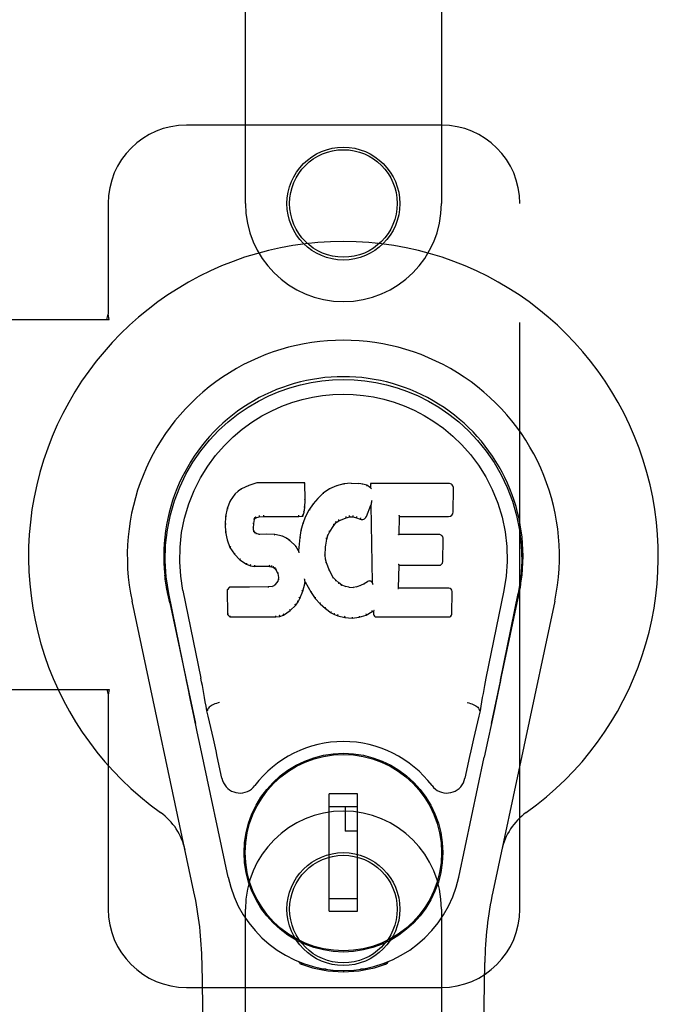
# Model space of a CAD drawing. Header units: inches. Extents: x 0 to 340, y 0 to 220.
# Tile 11 of 30: x 113 to 115, y 114 to 117. Entities that reach past the tile are written whole.
import ezdxf

# ---------------------------------------------------------------- set-up
doc = ezdxf.new("R2010")
doc.units = ezdxf.units.IN
doc.header["$LTSCALE"] = 18.7
doc.header["$MEASUREMENT"] = 0
doc.linetypes.add('HIDDEN', pattern=[0.2, 0.1, -0.1])
doc.layers.add('MASTER_DOOR_ASSEMBLY', color=7, linetype='CONTINUOUS')

msp = doc.modelspace()

# ---------------------------------------------------------------- linework, layer by layer
at = {"layer": 'MASTER_DOOR_ASSEMBLY', "color": 8, "linetype": 'HIDDEN'}
for p, q in [((113.6422, 116.4129), (113.6422, 118.2704)), ((114.2672, 118.2704), (114.2672, 116.4129)), ((114.2672, 116.6632), (113.4547, 116.6632)), ((113.2047, 116.4132), (113.2047, 116.06)), ((114.5172, 114.1632), (114.5172, 116.4132)), ((112.8868, 116.0432), (113.2078, 116.0432)), ((113.2003, 116.0432), (113.2047, 116.06)), ((113.2078, 116.0432), (113.2047, 116.06)), ((112.8868, 114.8632), (113.2078, 114.8632)), ((113.2003, 114.8632), (113.2047, 114.8463)), ((113.2078, 114.8632), (113.2047, 114.8463)), ((113.2047, 114.8463), (113.2047, 114.1632)), ((113.6422, 112.3059), (113.6422, 114.1634)), ((114.2672, 114.1634), (114.2672, 112.3059)), ((113.4547, 113.9132), (114.2672, 113.9132))]:
    msp.add_line(p, q, dxfattribs=at)
at = {"layer": 'MASTER_DOOR_ASSEMBLY', "color": 7, "linetype": 'Continuous'}
for p, q in [((113.6529, 115.5144), (113.6298, 115.5038)), ((113.6786, 115.5226), (113.6529, 115.5144)), ((113.6531, 115.5138), (113.6529, 115.5144)), ((113.8315, 115.5226), (113.6786, 115.5226)), ((113.6787, 115.522), (113.6786, 115.5226)), ((113.831, 115.522), (113.8315, 115.5226)), ((113.8328, 115.4678), (113.8315, 115.5226)), ((113.9327, 115.5134), (113.9102, 115.5035)), ((113.9563, 115.5188), (113.9327, 115.5134)), ((113.9329, 115.5128), (113.9327, 115.5134)), ((113.9798, 115.5211), (113.9563, 115.5188)), ((113.9564, 115.5182), (113.9563, 115.5188)), ((113.9798, 115.5205), (113.9798, 115.5211)), ((113.9798, 115.5211), (114.0038, 115.5207)), ((113.9799, 115.5199), (113.9798, 115.5205)), ((114.0036, 115.5195), (114.0038, 115.5201)), ((114.0038, 115.5201), (114.0038, 115.5207)), ((114.0167, 115.5187), (114.0038, 115.5207)), ((114.0165, 115.5181), (114.0167, 115.5187)), ((114.0296, 115.5145), (114.0167, 115.5187)), ((114.0293, 115.5139), (114.0296, 115.5145)), ((114.0416, 115.5065), (114.0296, 115.5145)), ((114.0414, 115.5206), (114.0416, 115.5065)), ((114.2901, 115.5206), (114.0414, 115.5206)), ((114.042, 115.5199), (114.0414, 115.5206)), ((113.6087, 115.4865), (113.594, 115.4647)), ((113.6187, 115.4961), (113.6087, 115.4865)), ((113.6092, 115.4861), (113.6087, 115.4865)), ((113.6298, 115.5038), (113.6187, 115.4961)), ((113.6191, 115.4956), (113.6187, 115.4961)), ((113.6301, 115.5032), (113.6298, 115.5038)), ((113.8905, 115.4891), (113.8734, 115.4728)), ((113.9102, 115.5035), (113.8905, 115.4891)), ((113.8909, 115.4887), (113.8905, 115.4891)), ((113.9105, 115.5029), (113.9102, 115.5035)), ((114.0416, 115.5065), (114.0423, 115.5054)), ((114.3049, 115.4298), (114.3062, 115.5042)), ((113.594, 115.4647), (113.5843, 115.4401)), ((113.5945, 115.4644), (113.594, 115.4647)), ((113.8314, 115.4434), (113.8328, 115.4678)), ((113.8322, 115.4678), (113.8328, 115.4678)), ((113.8583, 115.455), (113.8449, 115.4357)), ((113.8734, 115.4728), (113.8583, 115.455)), ((113.8588, 115.4546), (113.8583, 115.455)), ((113.8739, 115.4723), (113.8734, 115.4728)), ((114.0278, 115.4147), (114.0426, 115.4516)), ((114.0431, 115.4545), (114.0426, 115.4516)), ((114.0426, 115.4516), (114.0469, 115.2044)), ((114.0434, 115.457), (114.0433, 115.4563)), ((114.0433, 115.4563), (114.0433, 115.4558)), ((114.0436, 115.4577), (114.0434, 115.457)), ((114.0437, 115.4588), (114.0436, 115.4577)), ((114.0439, 115.4599), (114.0437, 115.4588)), ((114.0441, 115.4612), (114.0439, 115.4599)), ((114.0444, 115.4626), (114.0441, 115.4612)), ((114.0447, 115.4645), (114.0444, 115.4626)), ((114.0449, 115.4656), (114.0447, 115.4645)), ((113.5792, 115.415), (113.5778, 115.3901)), ((113.5843, 115.4401), (113.5792, 115.415)), ((113.5798, 115.4149), (113.5792, 115.415)), ((113.5849, 115.4399), (113.5843, 115.4401)), ((113.675, 115.4108), (113.6864, 115.4143)), ((113.6863, 115.4148), (113.6864, 115.4143)), ((113.6864, 115.4143), (113.6997, 115.4153)), ((113.6996, 115.4192), (113.6997, 115.4178)), ((113.6997, 115.4178), (113.6997, 115.4159)), ((113.6997, 115.4159), (113.6997, 115.4153)), ((113.6997, 115.4153), (113.8127, 115.4153)), ((113.8126, 115.4178), (113.8125, 115.4192)), ((113.8126, 115.4159), (113.8126, 115.4178)), ((113.8126, 115.4159), (113.8127, 115.4153)), ((113.8127, 115.4153), (113.8253, 115.4164)), ((113.8249, 115.4169), (113.8253, 115.4164)), ((113.8253, 115.4164), (113.8298, 115.4291)), ((113.8339, 115.415), (113.8253, 115.3932)), ((113.8292, 115.4292), (113.8298, 115.4291)), ((113.8298, 115.4291), (113.8314, 115.4434)), ((113.8308, 115.4434), (113.8314, 115.4434)), ((113.8449, 115.4357), (113.8339, 115.415)), ((113.8344, 115.4148), (113.8339, 115.415)), ((113.8455, 115.4354), (113.8449, 115.4357)), ((113.9639, 115.4113), (113.9747, 115.414)), ((113.9746, 115.4146), (113.9747, 115.414)), ((113.9747, 115.414), (113.9855, 115.4138)), ((113.9856, 115.4144), (113.9855, 115.4138)), ((113.9855, 115.4138), (113.9969, 115.4112)), ((114.1325, 115.358), (114.1335, 115.4152)), ((114.133, 115.4158), (114.1335, 115.4152)), ((114.1335, 115.4152), (114.2901, 115.4152)), ((113.5778, 115.3901), (113.5791, 115.3651)), ((113.5784, 115.3901), (113.5778, 115.3901)), ((113.668, 115.3784), (113.6688, 115.3923)), ((113.6682, 115.3924), (113.6688, 115.3923)), ((113.6688, 115.3923), (113.6708, 115.4054)), ((113.6703, 115.4056), (113.6708, 115.4054)), ((113.6708, 115.4054), (113.6724, 115.4087)), ((113.672, 115.409), (113.6724, 115.4087)), ((113.6724, 115.4087), (113.675, 115.4108)), ((113.6748, 115.4113), (113.675, 115.4108)), ((113.8253, 115.3932), (113.8193, 115.3707)), ((113.8258, 115.393), (113.8253, 115.3932)), ((113.9107, 115.3648), (113.9246, 115.3869)), ((113.9241, 115.3872), (113.9246, 115.3869)), ((113.9246, 115.3869), (113.9317, 115.3956)), ((113.9313, 115.396), (113.9317, 115.3956)), ((113.9317, 115.3956), (113.9405, 115.4016)), ((113.9402, 115.402), (113.9405, 115.4016)), ((113.9405, 115.4016), (113.9639, 115.4113)), ((113.9637, 115.4118), (113.9639, 115.4113)), ((113.9971, 115.4117), (113.9969, 115.4112)), ((113.9969, 115.4112), (114.0086, 115.4067)), ((114.0088, 115.4072), (114.0086, 115.4067)), ((113.5796, 115.3651), (113.5791, 115.3651)), ((113.5791, 115.3651), (113.5837, 115.3402)), ((113.6674, 115.3784), (113.668, 115.3784)), ((113.6678, 115.3723), (113.6684, 115.3724)), ((113.6684, 115.3724), (113.668, 115.3784)), ((113.6698, 115.3678), (113.6684, 115.3724)), ((113.6693, 115.3675), (113.6698, 115.3678)), ((113.6725, 115.3641), (113.6698, 115.3678)), ((113.6721, 115.3637), (113.6725, 115.3641)), ((113.6762, 115.3614), (113.6725, 115.3641)), ((113.6759, 115.3608), (113.6762, 115.3614)), ((113.6877, 115.3581), (113.6762, 115.3614)), ((113.6876, 115.3575), (113.6877, 115.3581)), ((113.7107, 115.3589), (113.6877, 115.3581)), ((113.7107, 115.3583), (113.7107, 115.3589)), ((113.7357, 115.3576), (113.7107, 115.3589)), ((113.7107, 115.3577), (113.7107, 115.3583)), ((113.7357, 115.357), (113.7357, 115.3576)), ((113.7608, 115.3521), (113.7357, 115.3576)), ((113.7606, 115.3514), (113.7608, 115.3521)), ((113.7734, 115.3464), (113.7608, 115.3521)), ((113.8193, 115.3707), (113.8154, 115.348)), ((113.8199, 115.3706), (113.8193, 115.3707)), ((113.9017, 115.3429), (113.9052, 115.3541)), ((113.9046, 115.3543), (113.9052, 115.3541)), ((113.9052, 115.3541), (113.9107, 115.3648)), ((113.9102, 115.365), (113.9107, 115.3648)), ((114.1319, 115.3574), (114.1325, 115.358)), ((114.2592, 115.358), (114.1325, 115.358)), ((113.5842, 115.3403), (113.5837, 115.3402)), ((113.5837, 115.3402), (113.593, 115.3165)), ((113.773, 115.3458), (113.7734, 115.3464)), ((113.7844, 115.3385), (113.7734, 115.3464)), ((113.784, 115.338), (113.7844, 115.3385)), ((113.8026, 115.3203), (113.7844, 115.3385)), ((113.8021, 115.3199), (113.8026, 115.3203)), ((113.8118, 115.3058), (113.8026, 115.3203)), ((113.8154, 115.348), (113.8118, 115.3058)), ((113.816, 115.3479), (113.8154, 115.348)), ((113.8981, 115.3174), (113.9017, 115.3429)), ((113.9011, 115.3431), (113.9017, 115.3429)), ((114.2712, 115.2713), (114.2725, 115.3444)), ((113.5935, 115.3167), (113.593, 115.3165)), ((113.593, 115.3165), (113.607, 115.2951)), ((113.6074, 115.2955), (113.607, 115.2951)), ((113.607, 115.2951), (113.6247, 115.2768)), ((113.8122, 115.304), (113.8118, 115.3058)), ((113.8964, 115.2913), (113.897, 115.2913)), ((113.897, 115.2913), (113.8981, 115.3174)), ((113.8979, 115.2791), (113.897, 115.2913)), ((113.8975, 115.3174), (113.8981, 115.3174)), ((113.6251, 115.2773), (113.6247, 115.2768)), ((113.6247, 115.2768), (113.6461, 115.2629)), ((113.6464, 115.2634), (113.6461, 115.2629)), ((113.6461, 115.2629), (113.6587, 115.2583)), ((113.6589, 115.2588), (113.6587, 115.2583)), ((113.6587, 115.2583), (113.6717, 115.2561)), ((113.6717, 115.2567), (113.6717, 115.2561)), ((113.7195, 115.2557), (113.6717, 115.2561)), ((113.7195, 115.2562), (113.7195, 115.2557)), ((113.8974, 115.279), (113.8979, 115.2791)), ((113.9006, 115.2673), (113.8979, 115.2791)), ((113.9, 115.2671), (113.9006, 115.2673)), ((113.91, 115.2433), (113.9006, 115.2673)), ((114.1308, 115.1864), (114.1321, 115.2595)), ((114.1315, 115.26), (114.1321, 115.2595)), ((114.1321, 115.2595), (114.2592, 115.2595)), ((113.7195, 115.2557), (113.7259, 115.2551)), ((113.726, 115.2556), (113.7259, 115.2551)), ((113.7259, 115.2551), (113.7309, 115.2533)), ((113.7312, 115.2538), (113.7309, 115.2533)), ((113.7309, 115.2533), (113.7354, 115.25)), ((113.7358, 115.2504), (113.7354, 115.25)), ((113.7354, 115.25), (113.7393, 115.2454)), ((113.7398, 115.2457), (113.7393, 115.2454)), ((113.7393, 115.2454), (113.7452, 115.2337)), ((113.7458, 115.2339), (113.7452, 115.2337)), ((113.7452, 115.2337), (113.7476, 115.2204)), ((113.9094, 115.243), (113.91, 115.2433)), ((113.9224, 115.2209), (113.91, 115.2433)), ((113.7325, 115.1939), (113.728, 115.1915)), ((113.737, 115.1983), (113.7325, 115.1939)), ((113.7328, 115.1934), (113.7325, 115.1939)), ((113.7452, 115.2093), (113.737, 115.1983)), ((113.7375, 115.1979), (113.737, 115.1983)), ((113.7471, 115.2146), (113.7452, 115.2093)), ((113.7458, 115.209), (113.7452, 115.2093)), ((113.7476, 115.2204), (113.7471, 115.2146)), ((113.7477, 115.2144), (113.7471, 115.2146)), ((113.7482, 115.2204), (113.7476, 115.2204)), ((113.8251, 115.1768), (113.832, 115.2008)), ((113.8309, 115.2155), (113.8306, 115.2165)), ((113.831, 115.2148), (113.8309, 115.2155)), ((113.8312, 115.2141), (113.831, 115.2148)), ((113.8313, 115.2135), (113.8312, 115.2141)), ((113.8314, 115.2129), (113.8313, 115.2135)), ((113.8315, 115.2123), (113.8314, 115.2129)), ((113.8314, 115.2009), (113.832, 115.2008)), ((113.8317, 115.2115), (113.8315, 115.2123)), ((113.832, 115.2008), (113.8325, 115.2067)), ((113.8325, 115.2067), (113.8321, 115.2086)), ((113.8325, 115.2067), (113.8516, 115.1727)), ((113.9219, 115.2206), (113.9224, 115.2209)), ((113.9303, 115.2116), (113.9224, 115.2209)), ((113.9299, 115.2112), (113.9303, 115.2116)), ((113.9397, 115.2032), (113.9303, 115.2116)), ((113.9393, 115.2027), (113.9397, 115.2032)), ((113.9498, 115.1963), (113.9397, 115.2032)), ((113.9496, 115.1958), (113.9498, 115.1963)), ((113.961, 115.1919), (113.9498, 115.1963)), ((114.0096, 115.1949), (113.9977, 115.1911)), ((114.0209, 115.2001), (114.0096, 115.1949)), ((114.0098, 115.1943), (114.0096, 115.1949)), ((114.0313, 115.2073), (114.0209, 115.2001)), ((114.0212, 115.1996), (114.0209, 115.2001)), ((114.0317, 115.2068), (114.0313, 115.2073)), ((114.0469, 115.2044), (114.0469, 115.2043)), ((114.0476, 115.2023), (114.0469, 115.2043)), ((114.0496, 115.1969), (114.0489, 115.199)), ((113.3907, 115.1903), (113.3921, 115.1832)), ((113.3935, 115.1751), (113.3929, 115.1781)), ((113.3941, 115.172), (113.3935, 115.1751)), ((113.3948, 115.1688), (113.3941, 115.172)), ((113.4009, 115.1396), (113.3948, 115.1688)), ((113.4542, 114.8927), (113.3977, 115.1696)), ((113.4432, 115.1788), (113.5002, 114.8998)), ((113.5919, 115.1895), (113.584, 115.1814)), ((113.584, 115.1814), (113.5854, 115.1021)), ((113.5846, 115.1812), (113.584, 115.1814)), ((113.6537, 115.1901), (113.5919, 115.1895)), ((113.5922, 115.1889), (113.5919, 115.1895)), ((113.7143, 115.1904), (113.6537, 115.1901)), ((113.6537, 115.1895), (113.6537, 115.1901)), ((113.6537, 115.1895), (113.6537, 115.1889)), ((113.728, 115.1915), (113.7143, 115.1904)), ((113.7144, 115.1898), (113.7143, 115.1904)), ((113.7144, 115.1898), (113.7144, 115.1892)), ((113.7282, 115.1908), (113.728, 115.1915)), ((113.8159, 115.154), (113.8251, 115.1768)), ((113.8245, 115.177), (113.8251, 115.1768)), ((113.8521, 115.173), (113.8516, 115.1727)), ((113.8516, 115.1727), (113.8648, 115.1539)), ((113.9608, 115.1913), (113.961, 115.1919)), ((113.9732, 115.1897), (113.961, 115.1919)), ((113.9731, 115.1891), (113.9732, 115.1897)), ((113.9732, 115.1897), (113.9856, 115.1892)), ((113.9977, 115.1911), (113.9856, 115.1892)), ((113.9856, 115.1886), (113.9856, 115.1892)), ((113.9857, 115.188), (113.9856, 115.1886)), ((113.9978, 115.1904), (113.9977, 115.1911)), ((114.1302, 115.1858), (114.1308, 115.1864)), ((114.2908, 115.1864), (114.1308, 115.1864)), ((114.2999, 115.1037), (114.3011, 115.1758)), ((114.4662, 115.1788), (114.4092, 114.8998)), ((114.4552, 114.8927), (114.5117, 115.1696)), ((114.5086, 115.1396), (114.5147, 115.1688)), ((114.5147, 115.1688), (114.5153, 115.1716)), ((114.5153, 115.1716), (114.5158, 115.1743)), ((114.5158, 115.1743), (114.5163, 115.1769)), ((114.5163, 115.1769), (114.5179, 115.1853)), ((114.5187, 115.1903), (114.5173, 115.1832)), ((114.5179, 115.1853), (114.5188, 115.1903)), ((113.4782, 114.2186), (113.2809, 115.1446)), ((113.4009, 115.1396), (113.4827, 114.7553)), ((113.7849, 115.1149), (113.8027, 115.1322)), ((113.8023, 115.1326), (113.8027, 115.1322)), ((113.8027, 115.1322), (113.8101, 115.1428)), ((113.8096, 115.1431), (113.8101, 115.1428)), ((113.8101, 115.1428), (113.8159, 115.154)), ((113.8153, 115.1542), (113.8159, 115.154)), ((113.8653, 115.1543), (113.8648, 115.1539)), ((113.8648, 115.1539), (113.8801, 115.137)), ((113.8805, 115.1374), (113.8801, 115.137)), ((113.8801, 115.137), (113.8972, 115.1219)), ((114.4267, 114.7553), (114.5086, 115.1396)), ((114.6286, 115.1446), (114.4313, 114.2186)), ((113.5859, 115.1024), (113.5854, 115.1021)), ((113.5854, 115.1021), (113.5929, 115.0947)), ((113.7518, 115.0964), (113.764, 115.1007)), ((113.7638, 115.1012), (113.764, 115.1007)), ((113.764, 115.1007), (113.7849, 115.1149)), ((113.7845, 115.1154), (113.7849, 115.1149)), ((113.8975, 115.1223), (113.8972, 115.1219)), ((113.8972, 115.1219), (113.9155, 115.1079)), ((113.9158, 115.1084), (113.9155, 115.1079)), ((113.9155, 115.1079), (113.926, 115.1026)), ((113.9262, 115.1031), (113.926, 115.1026)), ((113.926, 115.1026), (113.937, 115.0988)), ((113.9372, 115.0993), (113.937, 115.0988)), ((113.937, 115.0988), (113.9593, 115.0932)), ((114.0052, 115.0938), (114.0274, 115.1007)), ((114.0272, 115.1012), (114.0274, 115.1007)), ((114.0274, 115.1007), (114.046, 115.1119)), ((114.0459, 115.1124), (114.046, 115.1119)), ((114.046, 115.1119), (114.0504, 115.1119)), ((114.051, 115.1124), (114.0504, 115.1119)), ((114.0504, 115.1119), (114.0506, 115.1037)), ((113.5932, 115.0953), (113.5929, 115.0947)), ((113.5929, 115.0947), (113.7391, 115.0947)), ((113.7391, 115.0973), (113.7389, 115.0987)), ((113.7391, 115.0947), (113.7518, 115.0964)), ((113.7391, 115.0953), (113.7391, 115.0947)), ((113.7517, 115.097), (113.7518, 115.0964)), ((113.9594, 115.0937), (113.9593, 115.0932)), ((113.9593, 115.0932), (113.9821, 115.0906)), ((113.9821, 115.0945), (113.9821, 115.0912)), ((113.9821, 115.0906), (114.0052, 115.0938)), ((113.9821, 115.0912), (113.9821, 115.0906)), ((114.0051, 115.0943), (114.0052, 115.0938)), ((114.0597, 115.0947), (114.2908, 115.0947)), ((114.4552, 114.8926), (114.4469, 114.852)), ((114.4469, 114.852), (114.4372, 114.8055)), ((113.4775, 114.7805), (113.4673, 114.8294)), ((113.5213, 114.796), (113.5193, 114.7956)), ((113.5214, 114.7964), (113.5213, 114.796)), ((114.3881, 114.796), (114.3881, 114.7964)), ((114.3881, 114.796), (114.3902, 114.7956)), ((114.4372, 114.8055), (114.4266, 114.7547)), ((113.4884, 114.7282), (113.4775, 114.7805)), ((114.4266, 114.7547), (114.4153, 114.7014)), ((113.4987, 114.6796), (113.4884, 114.7282)), ((114.4153, 114.7014), (114.4039, 114.6476)), ((113.587, 114.265), (113.4987, 114.6796)), ((113.5674, 114.5802), (113.5527, 114.6493)), ((114.3224, 114.265), (114.4039, 114.6476)), ((114.3567, 114.6493), (114.342, 114.5802)), ((113.8071, 114.6234), (113.8071, 114.619)), ((114.1024, 114.6234), (114.1024, 114.6191)), ((114, 114.5303), (113.9095, 114.5303)), ((113.9095, 114.1563), (113.9095, 114.5303)), ((114, 114.1563), (114, 114.5303)), ((113.6746, 114.4909), (113.679, 114.4909)), ((113.9095, 114.4909), (114, 114.4909)), ((113.9606, 114.4909), (113.9606, 114.4122)), ((114.2305, 114.4909), (114.2348, 114.4909)), ((114, 114.4122), (113.9606, 114.4122)), ((113.6746, 114.1956), (113.679, 114.1956)), ((114, 114.1956), (113.9095, 114.1956)), ((114.2305, 114.1956), (114.2348, 114.1956)), ((113.9095, 114.1563), (114, 114.1563)), ((113.8071, 114.0632), (113.8071, 114.0675)), ((114.1024, 114.0632), (114.1024, 114.0675)), ((113.5762, 109.8537), (113.504, 113.993)), ((113.816, 113.9897), (113.8132, 113.9954)), ((113.8195, 113.9928), (113.8195, 113.9882)), ((113.8231, 113.9897), (113.8234, 113.9867)), ((113.9, 113.9716), (113.8791, 113.9713)), ((114.0304, 113.9713), (114.0094, 113.9716)), ((114.086, 113.9867), (114.0863, 113.9897)), ((114.0899, 113.9928), (114.09, 113.9882)), ((114.0962, 113.9954), (114.0935, 113.9897)), ((114.3332, 109.8537), (114.4055, 113.993)), ((113.9547, 113.9673), (113.9547, 113.9634))]:
    msp.add_line(p, q, dxfattribs=at)
for points in [[(113.3977, 115.1695), (113.3895, 115.2222), (113.3863, 115.2739), (113.3877, 115.3242), (113.3934, 115.3729), (113.403, 115.4201), (113.4162, 115.4655), (113.4328, 115.5087), (113.4525, 115.5497), (113.4751, 115.5885), (113.5003, 115.6248), (113.5276, 115.6585), (113.5569, 115.6893), (113.5874, 115.7172), (113.619, 115.7421), (113.6512, 115.764), (113.6839, 115.7831), (113.7168, 115.7996), (113.7499, 115.8136), (113.7836, 115.8254), (113.8175, 115.835), (113.8514, 115.8423), (113.8855, 115.8475), (113.92, 115.8507), (113.9547, 115.8518)], [(113.9547, 115.8518), (113.989, 115.8507), (114.0234, 115.8476), (114.0577, 115.8424), (114.0919, 115.835), (114.1258, 115.8254), (114.1595, 115.8136), (114.193, 115.7994), (114.2263, 115.7827), (114.2588, 115.7636), (114.291, 115.7417), (114.3228, 115.7165), (114.3536, 115.6883), (114.3827, 115.6575), (114.4099, 115.6239), (114.435, 115.5874), (114.4576, 115.5484), (114.4773, 115.5071), (114.4938, 115.4637), (114.5068, 115.4187), (114.5163, 115.3719), (114.5218, 115.3232), (114.5231, 115.273), (114.5199, 115.2216), (114.5117, 115.1695)], [(113.4432, 115.1788), (113.436, 115.2245), (113.4329, 115.2706), (113.4338, 115.3173), (113.439, 115.364), (113.4485, 115.4103), (113.4619, 115.4553), (113.479, 115.498), (113.4992, 115.5383), (113.5222, 115.5755), (113.5474, 115.6097), (113.5744, 115.6407), (113.6028, 115.6687), (113.6323, 115.6938), (113.6629, 115.716), (113.6942, 115.7356), (113.7261, 115.7525), (113.7582, 115.7668), (113.7906, 115.7787), (113.8231, 115.7884), (113.8558, 115.7958), (113.8884, 115.801), (113.921, 115.8041), (113.9536, 115.8052), (113.9862, 115.8043), (114.0186, 115.8013), (114.0511, 115.7963), (114.0836, 115.7891), (114.116, 115.7797), (114.1483, 115.768), (114.1803, 115.754), (114.2119, 115.7375), (114.2431, 115.7184), (114.2737, 115.6965), (114.3034, 115.6717), (114.3321, 115.6439), (114.3594, 115.6131), (114.3849, 115.5789), (114.4083, 115.5416), (114.4291, 115.501), (114.4467, 115.4578), (114.4604, 115.4129), (114.4701, 115.3665)], [(113.6531, 115.5138), (113.6532, 115.5138), (113.6533, 115.5138), (113.6534, 115.5137), (113.6536, 115.5136), (113.6537, 115.5135), (113.6538, 115.5133)], [(113.6788, 115.522), (113.6788, 115.522), (113.6788, 115.5219), (113.6789, 115.5218), (113.6789, 115.5217), (113.679, 115.5216), (113.679, 115.5214)], [(113.8304, 115.522), (113.8302, 115.522), (113.83, 115.5219), (113.8298, 115.5218), (113.8295, 115.5217), (113.8293, 115.5216), (113.829, 115.5214)], [(113.9335, 115.5123), (113.9333, 115.5125), (113.9332, 115.5126), (113.9331, 115.5127), (113.933, 115.5128), (113.9329, 115.5128), (113.9328, 115.5128)], [(113.9567, 115.5176), (113.9566, 115.5178), (113.9566, 115.5179), (113.9565, 115.518), (113.9565, 115.5181), (113.9564, 115.5182), (113.9564, 115.5182)], [(114.0161, 115.5176), (114.0162, 115.5177), (114.0162, 115.5179), (114.0163, 115.518), (114.0164, 115.518), (114.0165, 115.5181), (114.0165, 115.5181)], [(114.0284, 115.5135), (114.0286, 115.5137), (114.0287, 115.5138), (114.0289, 115.5139), (114.029, 115.5139), (114.0291, 115.5139), (114.0292, 115.5139)], [(114.044, 115.5193), (114.0438, 115.5195), (114.0435, 115.5196), (114.0433, 115.5198), (114.043, 115.5198), (114.0428, 115.5199), (114.0426, 115.5199)], [(113.6093, 115.4862), (113.6094, 115.4863), (113.6096, 115.4864), (113.6099, 115.4864), (113.6101, 115.4864), (113.6104, 115.4863), (113.6107, 115.4862)], [(113.6191, 115.4956), (113.6192, 115.4957), (113.6194, 115.4957), (113.6195, 115.4957), (113.6197, 115.4957), (113.62, 115.4956), (113.6203, 115.4954)], [(113.6301, 115.5032), (113.6302, 115.5033), (113.6303, 115.5033), (113.6305, 115.5032), (113.6306, 115.5032), (113.6308, 115.5031), (113.631, 115.5029)], [(113.8922, 115.4885), (113.8919, 115.4887), (113.8916, 115.4888), (113.8914, 115.4888), (113.8913, 115.4888), (113.8911, 115.4887), (113.8909, 115.4886)], [(113.9115, 115.5026), (113.9112, 115.5028), (113.911, 115.5029), (113.9109, 115.5029), (113.9108, 115.5029), (113.9106, 115.5029), (113.9105, 115.5029)], [(114.0443, 115.503), (114.044, 115.5035), (114.0437, 115.5039), (114.0434, 115.5043), (114.0431, 115.5046), (114.0429, 115.5049), (114.0427, 115.5051)], [(113.5946, 115.4645), (113.5948, 115.4647), (113.595, 115.4648), (113.5953, 115.4649), (113.5956, 115.465), (113.5959, 115.4649), (113.5963, 115.4649)], [(113.8308, 115.4434), (113.8307, 115.4438), (113.8305, 115.4442), (113.8302, 115.4445), (113.8298, 115.4447), (113.8293, 115.4449), (113.8288, 115.445)], [(113.8322, 115.4678), (113.8321, 115.4682), (113.8319, 115.4685), (113.8315, 115.4688), (113.8311, 115.469), (113.8307, 115.4692), (113.8302, 115.4692)], [(113.8603, 115.4548), (113.86, 115.4549), (113.8597, 115.4549), (113.8594, 115.4549), (113.8592, 115.4549), (113.8589, 115.4548), (113.8587, 115.4546)], [(113.8753, 115.4724), (113.875, 115.4725), (113.8748, 115.4725), (113.8745, 115.4726), (113.8743, 115.4725), (113.8741, 115.4725), (113.8739, 115.4723)], [(114.0432, 115.4553), (114.0432, 115.455), (114.0432, 115.4549), (114.0431, 115.4547)], [(114.0433, 115.4558), (114.0432, 115.4556), (114.0432, 115.4554), (114.0432, 115.4553)], [(113.5799, 115.415), (113.58, 115.4153), (113.5802, 115.4156), (113.5805, 115.4158), (113.5809, 115.4159), (113.5813, 115.416), (113.5818, 115.416)], [(113.5849, 115.44), (113.5851, 115.4402), (113.5853, 115.4404), (113.5856, 115.4406), (113.586, 115.4407), (113.5864, 115.4407), (113.5868, 115.4407)], [(113.6738, 115.4145), (113.6741, 115.4141), (113.6744, 115.4137), (113.6746, 115.4132), (113.6748, 115.4128), (113.6749, 115.4123), (113.675, 115.4119), (113.6749, 115.4116), (113.6748, 115.4114)], [(113.6859, 115.4181), (113.686, 115.4177), (113.6861, 115.4172), (113.6863, 115.4167), (113.6863, 115.4162), (113.6864, 115.4157), (113.6864, 115.4153), (113.6863, 115.4149), (113.6863, 115.4148)], [(113.825, 115.4172), (113.825, 115.4175), (113.825, 115.4178), (113.8249, 115.4182), (113.8247, 115.4186), (113.8244, 115.419), (113.8241, 115.4195), (113.8238, 115.4198), (113.8234, 115.4202)], [(113.8292, 115.4293), (113.8292, 115.4297), (113.829, 115.4301), (113.8287, 115.4304), (113.8283, 115.4307), (113.8278, 115.4309), (113.8273, 115.431)], [(113.8362, 115.4153), (113.8358, 115.4154), (113.8355, 115.4154), (113.8351, 115.4153), (113.8348, 115.4152), (113.8346, 115.415), (113.8344, 115.4147)], [(113.8471, 115.4358), (113.8468, 115.4358), (113.8465, 115.4359), (113.8462, 115.4358), (113.8459, 115.4358), (113.8456, 115.4356), (113.8454, 115.4354)], [(113.9637, 115.4118), (113.9638, 115.4119), (113.9639, 115.4122), (113.9639, 115.4126), (113.9639, 115.413), (113.9637, 115.4135), (113.9636, 115.4141), (113.9633, 115.4146), (113.9631, 115.4151)], [(113.9746, 115.4146), (113.9746, 115.4146), (113.9747, 115.4149), (113.9747, 115.4152), (113.9747, 115.4157), (113.9746, 115.4162), (113.9746, 115.4168), (113.9745, 115.4174), (113.9744, 115.4179)], [(113.9856, 115.4144), (113.9855, 115.4145), (113.9855, 115.4147), (113.9855, 115.4151), (113.9855, 115.4155), (113.9856, 115.4161), (113.9856, 115.4167), (113.9857, 115.4172), (113.9858, 115.4178)], [(113.9971, 115.4117), (113.997, 115.4118), (113.9969, 115.4121), (113.9969, 115.4125), (113.997, 115.4129), (113.9971, 115.4134), (113.9972, 115.414), (113.9975, 115.4145), (113.9977, 115.415)], [(114.131, 115.4191), (114.1312, 115.4189), (114.1315, 115.4187), (114.1317, 115.4185), (114.132, 115.4182), (114.1322, 115.418), (114.1324, 115.4177)], [(114.1324, 115.4177), (114.1325, 115.4175), (114.1327, 115.4172), (114.1328, 115.417), (114.1329, 115.4168), (114.1329, 115.4165), (114.1329, 115.4164)], [(113.5784, 115.3901), (113.5785, 115.3905), (113.5787, 115.3908), (113.579, 115.391), (113.5794, 115.3913), (113.5799, 115.3914), (113.5804, 115.3914)], [(113.6663, 115.394), (113.6668, 115.3939), (113.6673, 115.3937), (113.6677, 115.3935), (113.668, 115.3932), (113.6682, 115.3928), (113.6682, 115.3923)], [(113.6683, 115.4075), (113.6689, 115.4074), (113.6694, 115.4071), (113.6697, 115.4069), (113.67, 115.4065), (113.6702, 115.4061), (113.6703, 115.4057)], [(113.6704, 115.4117), (113.6709, 115.4114), (113.6714, 115.411), (113.6718, 115.4105), (113.672, 115.4101), (113.6721, 115.4096), (113.672, 115.4092)], [(113.8277, 115.3937), (113.8273, 115.3938), (113.8269, 115.3937), (113.8266, 115.3936), (113.8263, 115.3935), (113.826, 115.3932), (113.8258, 115.3929)], [(113.9242, 115.3872), (113.9243, 115.3875), (113.9243, 115.3879), (113.9242, 115.3882), (113.924, 115.3886), (113.9237, 115.389), (113.9233, 115.3893), (113.9229, 115.3895), (113.9225, 115.3897)], [(113.9314, 115.3961), (113.9315, 115.3963), (113.9315, 115.3967), (113.9315, 115.397), (113.9313, 115.3974), (113.9311, 115.3978), (113.9308, 115.3982), (113.9304, 115.3986), (113.93, 115.3988)], [(113.9403, 115.4021), (113.9404, 115.4023), (113.9405, 115.4026), (113.9405, 115.403), (113.9404, 115.4034), (113.9402, 115.4039), (113.9399, 115.4044), (113.9396, 115.4048), (113.9393, 115.4052)], [(114.0096, 115.4104), (114.0093, 115.41), (114.009, 115.4095), (114.0088, 115.409), (114.0087, 115.4085), (114.0086, 115.408), (114.0086, 115.4076), (114.0087, 115.4073), (114.0088, 115.4072)], [(113.5796, 115.3652), (113.5797, 115.3656), (113.5799, 115.3659), (113.5802, 115.3662), (113.5806, 115.3665), (113.5811, 115.3666), (113.5816, 115.3667)], [(113.6654, 115.3797), (113.6659, 115.3797), (113.6664, 115.3796), (113.6667, 115.3794), (113.6671, 115.3791), (113.6673, 115.3787), (113.6674, 115.3783)], [(113.6659, 115.3733), (113.6663, 115.3733), (113.6667, 115.3733), (113.6671, 115.3731), (113.6674, 115.3729), (113.6676, 115.3727), (113.6678, 115.3724)], [(113.6675, 115.368), (113.6678, 115.3681), (113.6682, 115.3681), (113.6685, 115.368), (113.6688, 115.3679), (113.669, 115.3678), (113.6692, 115.3676)], [(113.6707, 115.3636), (113.6709, 115.3637), (113.6712, 115.3638), (113.6714, 115.3638), (113.6716, 115.3638), (113.6718, 115.3638), (113.672, 115.3637)], [(113.675, 115.3604), (113.6752, 115.3605), (113.6753, 115.3607), (113.6755, 115.3608), (113.6756, 115.3608), (113.6757, 115.3608), (113.6759, 115.3608)], [(113.6874, 115.3569), (113.6874, 115.3571), (113.6875, 115.3572), (113.6875, 115.3573), (113.6875, 115.3574), (113.6876, 115.3575), (113.6876, 115.3575)], [(113.7354, 115.3564), (113.7355, 115.3565), (113.7355, 115.3567), (113.7355, 115.3568), (113.7356, 115.3569), (113.7356, 115.3569), (113.7357, 115.357)], [(113.76, 115.3509), (113.7602, 115.3511), (113.7603, 115.3513), (113.7604, 115.3514), (113.7605, 115.3514), (113.7606, 115.3514), (113.7606, 115.3514)], [(113.8218, 115.3715), (113.8214, 115.3715), (113.8209, 115.3715), (113.8206, 115.3713), (113.8203, 115.3711), (113.82, 115.3709), (113.8199, 115.3705)], [(113.9047, 115.3543), (113.9047, 115.3547), (113.9045, 115.3552), (113.9043, 115.3556), (113.9038, 115.3559), (113.9033, 115.3562), (113.9028, 115.3564)], [(113.9102, 115.3651), (113.9103, 115.3655), (113.9102, 115.3659), (113.9099, 115.3664), (113.9095, 115.3668), (113.909, 115.3671), (113.9084, 115.3674)], [(114.1299, 115.3568), (114.1302, 115.3569), (114.1304, 115.3571), (114.1307, 115.3572), (114.1309, 115.3573), (114.1311, 115.3573), (114.1313, 115.3573)], [(114.4701, 115.3665), (114.4755, 115.3191), (114.4766, 115.2715), (114.4735, 115.2249), (114.4662, 115.1788)], [(113.5842, 115.3404), (113.5842, 115.3408), (113.5844, 115.3412), (113.5847, 115.3416), (113.5851, 115.3419), (113.5856, 115.3421), (113.5861, 115.3422)], [(113.5935, 115.3168), (113.5934, 115.3172), (113.5935, 115.3177), (113.5938, 115.3181), (113.5942, 115.3185), (113.5947, 115.3188), (113.5953, 115.319)], [(113.7721, 115.3455), (113.7723, 115.3457), (113.7725, 115.3458), (113.7727, 115.3458), (113.7728, 115.3459), (113.7729, 115.3459), (113.773, 115.3458)], [(113.7828, 115.3379), (113.783, 115.338), (113.7832, 115.3381), (113.7834, 115.3382), (113.7836, 115.3382), (113.7838, 115.3381), (113.784, 115.3381)], [(113.8006, 115.32), (113.8009, 115.3201), (113.8012, 115.3202), (113.8014, 115.3202), (113.8017, 115.3202), (113.8019, 115.3201), (113.802, 115.3199)], [(113.818, 115.349), (113.8175, 115.349), (113.8171, 115.3489), (113.8167, 115.3487), (113.8164, 115.3485), (113.8161, 115.3482), (113.816, 115.3478)], [(113.8975, 115.3174), (113.8975, 115.3178), (113.8973, 115.3182), (113.8969, 115.3185), (113.8965, 115.3187), (113.8961, 115.3189), (113.8956, 115.3189)], [(113.9011, 115.3431), (113.901, 115.3435), (113.9009, 115.3439), (113.9006, 115.3443), (113.9002, 115.3445), (113.8997, 115.3447), (113.8991, 115.3449)], [(113.6074, 115.2955), (113.6073, 115.2958), (113.6073, 115.2961), (113.6074, 115.2965), (113.6075, 115.2969), (113.6078, 115.2972), (113.6081, 115.2976), (113.6085, 115.2979), (113.609, 115.2981)], [(113.8137, 115.2993), (113.8132, 115.3012), (113.8129, 115.3021), (113.8127, 115.3028), (113.8125, 115.3034), (113.8123, 115.3038)], [(113.8963, 115.2914), (113.8962, 115.2917), (113.896, 115.292), (113.8957, 115.2923), (113.8953, 115.2925), (113.8949, 115.2926), (113.8944, 115.2926)], [(113.625, 115.2773), (113.6249, 115.2775), (113.6249, 115.2779), (113.6249, 115.2782), (113.6251, 115.2787), (113.6253, 115.2791), (113.6256, 115.2795), (113.626, 115.2799), (113.6264, 115.2802)], [(113.6463, 115.2635), (113.6462, 115.2637), (113.6461, 115.264), (113.6462, 115.2643), (113.6462, 115.2648), (113.6464, 115.2653), (113.6467, 115.2658), (113.6469, 115.2662), (113.6473, 115.2666)], [(113.6589, 115.2589), (113.6588, 115.259), (113.6587, 115.2592), (113.6587, 115.2596), (113.6588, 115.26), (113.6589, 115.2606), (113.659, 115.2611), (113.6592, 115.2617), (113.6594, 115.2621)], [(113.6717, 115.2567), (113.6717, 115.2568), (113.6717, 115.257), (113.6717, 115.2573), (113.6717, 115.2578), (113.6717, 115.2584), (113.6718, 115.2589), (113.6718, 115.2595), (113.6719, 115.26)], [(113.7195, 115.2562), (113.7195, 115.2563), (113.7195, 115.2565), (113.7195, 115.2569), (113.7195, 115.2573), (113.7195, 115.2579), (113.7195, 115.2585), (113.7195, 115.259), (113.7196, 115.2596)], [(113.726, 115.2556), (113.7259, 115.2557), (113.7258, 115.256), (113.7258, 115.2563), (113.7259, 115.2568), (113.7259, 115.2573), (113.7261, 115.2579), (113.7262, 115.2584), (113.7264, 115.2589)], [(113.7311, 115.2539), (113.731, 115.2541), (113.731, 115.2544), (113.731, 115.2548), (113.7311, 115.2552), (113.7313, 115.2557), (113.7315, 115.2562), (113.7318, 115.2566), (113.7321, 115.257)], [(113.8973, 115.2791), (113.8972, 115.2794), (113.897, 115.2797), (113.8967, 115.2799), (113.8963, 115.28), (113.8959, 115.2801), (113.8954, 115.2801)], [(113.9, 115.2672), (113.8998, 115.2674), (113.8996, 115.2677), (113.8993, 115.2678), (113.8989, 115.2679), (113.8985, 115.2679), (113.8981, 115.2679)], [(114.1295, 115.2634), (114.1298, 115.2632), (114.13, 115.263), (114.1303, 115.2627), (114.1305, 115.2625), (114.1307, 115.2622), (114.1309, 115.262)], [(114.1309, 115.262), (114.1311, 115.2617), (114.1312, 115.2615), (114.1313, 115.2612), (114.1314, 115.261), (114.1315, 115.2608), (114.1315, 115.2606)], [(113.3907, 115.1903), (113.3896, 115.1966), (113.3885, 115.2029), (113.3876, 115.2092), (113.3867, 115.2154), (113.3859, 115.2216), (113.3853, 115.2278)], [(113.7358, 115.2504), (113.7356, 115.2507), (113.7356, 115.2511), (113.7357, 115.2515), (113.7358, 115.2518), (113.736, 115.2522), (113.7364, 115.2526), (113.7367, 115.253), (113.7372, 115.2533)], [(113.7398, 115.2458), (113.7397, 115.2462), (113.7398, 115.2467), (113.74, 115.2471), (113.7404, 115.2476), (113.7409, 115.2479), (113.7415, 115.2482)], [(113.7457, 115.234), (113.7458, 115.2344), (113.7459, 115.2348), (113.7462, 115.2351), (113.7466, 115.2354), (113.7471, 115.2357), (113.7477, 115.2358)], [(113.9094, 115.2431), (113.9092, 115.2433), (113.909, 115.2435), (113.9087, 115.2436), (113.9084, 115.2436), (113.908, 115.2436), (113.9077, 115.2436)], [(114.5187, 115.1903), (114.5199, 115.1967), (114.5209, 115.203), (114.5219, 115.2093), (114.5227, 115.2156), (114.5235, 115.2217), (114.5242, 115.2278)], [(113.7329, 115.1934), (113.7331, 115.1935), (113.7332, 115.1935), (113.7334, 115.1935), (113.7336, 115.1934), (113.7338, 115.1933), (113.734, 115.1932)], [(113.7374, 115.1979), (113.7376, 115.198), (113.7379, 115.1981), (113.7381, 115.1982), (113.7384, 115.1981), (113.7386, 115.1981), (113.7389, 115.198)], [(113.7459, 115.2091), (113.746, 115.2093), (113.7463, 115.2094), (113.7465, 115.2095), (113.7468, 115.2096), (113.7472, 115.2095), (113.7475, 115.2095)], [(113.7477, 115.2145), (113.7479, 115.2148), (113.7481, 115.215), (113.7484, 115.2152), (113.7488, 115.2153), (113.7492, 115.2154), (113.7496, 115.2154)], [(113.7482, 115.2205), (113.7483, 115.2209), (113.7485, 115.2212), (113.7488, 115.2215), (113.7492, 115.2217), (113.7496, 115.2218), (113.7501, 115.2219)], [(113.8314, 115.2009), (113.8313, 115.2013), (113.8312, 115.2017), (113.8308, 115.202), (113.8304, 115.2023), (113.83, 115.2025), (113.8294, 115.2026)], [(113.8319, 115.2104), (113.8318, 115.2107), (113.8318, 115.2109), (113.8317, 115.2115)], [(113.8321, 115.2088), (113.8321, 115.209), (113.8321, 115.2091), (113.832, 115.2093), (113.832, 115.2095), (113.832, 115.2097), (113.832, 115.2099), (113.8319, 115.2102), (113.8319, 115.2104)], [(113.9203, 115.2208), (113.9206, 115.2209), (113.9209, 115.221), (113.9212, 115.2209), (113.9215, 115.2209), (113.9217, 115.2208), (113.9219, 115.2206)], [(113.9285, 115.2112), (113.9287, 115.2113), (113.929, 115.2114), (113.9292, 115.2114), (113.9295, 115.2114), (113.9297, 115.2113), (113.9299, 115.2111)], [(113.9381, 115.2026), (113.9384, 115.2027), (113.9386, 115.2028), (113.9388, 115.2028), (113.939, 115.2028), (113.9391, 115.2028), (113.9393, 115.2027)], [(113.9486, 115.1954), (113.9489, 115.1956), (113.949, 115.1957), (113.9492, 115.1958), (113.9493, 115.1958), (113.9494, 115.1958), (113.9496, 115.1958)], [(114.0105, 115.1939), (114.0104, 115.194), (114.0103, 115.1942), (114.0102, 115.1942), (114.01, 115.1943), (114.0099, 115.1943), (114.0098, 115.1943)], [(114.0222, 115.1992), (114.0219, 115.1994), (114.0218, 115.1995), (114.0216, 115.1996), (114.0215, 115.1996), (114.0214, 115.1996), (114.0212, 115.1996)], [(114.0468, 115.2045), (114.0462, 115.2054), (114.0455, 115.2062), (114.0448, 115.2068), (114.0441, 115.2074), (114.0433, 115.2079), (114.0425, 115.2083), (114.0417, 115.2087), (114.0409, 115.209), (114.0401, 115.2092), (114.0393, 115.2093), (114.0385, 115.2094), (114.0378, 115.2094)], [(114.0489, 115.199), (114.0486, 115.1999), (114.0483, 115.2008), (114.048, 115.2015), (114.0477, 115.2019)], [(113.3929, 115.1781), (113.3909, 115.1889), (113.3907, 115.1903)], [(113.5849, 115.1814), (113.585, 115.1816), (113.5853, 115.1817), (113.5856, 115.1818), (113.5859, 115.1818), (113.5862, 115.1818), (113.5866, 115.1817)], [(113.5923, 115.1889), (113.5924, 115.1889), (113.5925, 115.1888), (113.5926, 115.1887), (113.5927, 115.1886), (113.5929, 115.1885), (113.593, 115.1883)], [(113.7281, 115.1908), (113.7282, 115.1908), (113.7284, 115.1908), (113.7284, 115.1907), (113.7285, 115.1906), (113.7286, 115.1905), (113.7287, 115.1903)], [(113.8245, 115.1769), (113.8246, 115.1774), (113.8244, 115.1778), (113.8241, 115.1782), (113.8237, 115.1786), (113.8232, 115.1788), (113.8227, 115.179)], [(113.8521, 115.173), (113.852, 115.1734), (113.8521, 115.1739), (113.8523, 115.1744), (113.8527, 115.1748), (113.8532, 115.1752), (113.8538, 115.1754)], [(113.9603, 115.1908), (113.9604, 115.191), (113.9605, 115.1911), (113.9606, 115.1912), (113.9607, 115.1912), (113.9607, 115.1913), (113.9608, 115.1913)], [(113.9729, 115.1885), (113.9729, 115.1887), (113.973, 115.1888), (113.973, 115.1889), (113.973, 115.189), (113.9731, 115.189), (113.9731, 115.1891)], [(113.9982, 115.1899), (113.9982, 115.1901), (113.9981, 115.1902), (113.998, 115.1903), (113.9979, 115.1904), (113.9979, 115.1904), (113.9978, 115.1904)], [(114.1282, 115.1852), (114.1284, 115.1853), (114.1287, 115.1855), (114.1289, 115.1856), (114.1292, 115.1857), (114.1294, 115.1857), (114.1296, 115.1858)], [(113.8022, 115.1325), (113.8024, 115.1329), (113.8024, 115.1333), (113.8024, 115.1336), (113.8022, 115.134), (113.8019, 115.1344), (113.8016, 115.1347), (113.8012, 115.135), (113.8008, 115.1352)], [(113.8096, 115.143), (113.8097, 115.1435), (113.8096, 115.144), (113.8093, 115.1445), (113.809, 115.1449), (113.8084, 115.1452), (113.8079, 115.1455)], [(113.8153, 115.1542), (113.8154, 115.1546), (113.8153, 115.1551), (113.815, 115.1555), (113.8146, 115.1559), (113.8141, 115.1562), (113.8135, 115.1564)], [(113.8653, 115.1543), (113.8651, 115.1546), (113.8651, 115.1549), (113.8652, 115.1553), (113.8654, 115.1557), (113.8657, 115.1561), (113.866, 115.1564), (113.8664, 115.1567), (113.8668, 115.1569)], [(113.8805, 115.1375), (113.8804, 115.1377), (113.8803, 115.138), (113.8804, 115.1384), (113.8805, 115.1388), (113.8807, 115.1392), (113.8811, 115.1395), (113.8815, 115.1399), (113.8819, 115.1402)], [(113.5859, 115.1028), (113.586, 115.1031), (113.5862, 115.1035), (113.5865, 115.1038), (113.5869, 115.1042), (113.5874, 115.1044), (113.5879, 115.1046)], [(113.7517, 115.097), (113.7518, 115.0971), (113.7519, 115.0973), (113.7519, 115.0977), (113.7518, 115.0982), (113.7517, 115.0987), (113.7516, 115.0992), (113.7514, 115.0998), (113.7512, 115.1003)], [(113.7638, 115.1012), (113.7639, 115.1014), (113.764, 115.1017), (113.764, 115.1021), (113.7639, 115.1026), (113.7637, 115.1031), (113.7635, 115.1035), (113.7632, 115.104), (113.7629, 115.1044)], [(113.7845, 115.1153), (113.7847, 115.1156), (113.7847, 115.116), (113.7847, 115.1164), (113.7845, 115.1168), (113.7843, 115.1172), (113.784, 115.1176), (113.7837, 115.118), (113.7832, 115.1183)], [(113.8975, 115.1223), (113.8974, 115.1226), (113.8973, 115.1229), (113.8974, 115.1233), (113.8975, 115.1237), (113.8978, 115.1242), (113.8981, 115.1246), (113.8984, 115.1249), (113.8988, 115.1252)], [(113.9157, 115.1084), (113.9156, 115.1087), (113.9155, 115.109), (113.9156, 115.1093), (113.9157, 115.1098), (113.9159, 115.1102), (113.9161, 115.1107), (113.9165, 115.1111), (113.9168, 115.1115)], [(113.9262, 115.1031), (113.926, 115.1033), (113.926, 115.1035), (113.926, 115.1039), (113.9261, 115.1044), (113.9262, 115.1049), (113.9264, 115.1054), (113.9267, 115.1059), (113.927, 115.1063)], [(113.9371, 115.0993), (113.937, 115.0995), (113.937, 115.0998), (113.937, 115.1001), (113.937, 115.1006), (113.9371, 115.1012), (113.9373, 115.1017), (113.9375, 115.1022), (113.9377, 115.1026)], [(114.0264, 115.1044), (114.0267, 115.104), (114.0269, 115.1036), (114.0271, 115.1031), (114.0273, 115.1026), (114.0274, 115.1021), (114.0274, 115.1017), (114.0274, 115.1014), (114.0272, 115.1012)], [(114.0453, 115.1158), (114.0454, 115.1156), (114.0455, 115.1154), (114.0456, 115.1151), (114.0457, 115.1149), (114.0458, 115.1146), (114.0458, 115.1144)], [(114.0458, 115.1144), (114.0459, 115.1139), (114.046, 115.1135), (114.046, 115.1131), (114.046, 115.1128), (114.046, 115.1126), (114.0459, 115.1124)], [(114.0516, 115.1144), (114.0514, 115.1141), (114.0513, 115.1139), (114.0511, 115.1136), (114.0511, 115.1134), (114.051, 115.1132), (114.051, 115.113)], [(114.0529, 115.1158), (114.0527, 115.1156), (114.0524, 115.1154), (114.0522, 115.1151), (114.052, 115.1149), (114.0517, 115.1146), (114.0516, 115.1144)], [(113.5931, 115.0954), (113.593, 115.0955), (113.593, 115.0958), (113.593, 115.0961), (113.593, 115.0964), (113.5931, 115.0968), (113.5933, 115.0973)], [(113.5933, 115.0973), (113.5934, 115.0975), (113.5935, 115.0978), (113.5936, 115.098), (113.5937, 115.0983), (113.5938, 115.0985), (113.594, 115.0987)], [(113.7391, 115.0953), (113.7391, 115.0954), (113.7391, 115.0956), (113.7391, 115.0959), (113.7391, 115.0963), (113.7391, 115.0968), (113.7391, 115.0973)], [(113.9594, 115.0937), (113.9593, 115.0938), (113.9593, 115.0941), (113.9593, 115.0944), (113.9593, 115.0949), (113.9594, 115.0954), (113.9595, 115.096), (113.9596, 115.0965), (113.9598, 115.097)], [(114.0047, 115.0977), (114.0048, 115.0973), (114.005, 115.0968), (114.0051, 115.0963), (114.0052, 115.0957), (114.0053, 115.0952), (114.0053, 115.0948), (114.0052, 115.0945), (114.0051, 115.0943)], [(113.4673, 114.8294), (113.4583, 114.8731), (113.4543, 114.8926)], [(113.5601, 114.8216), (113.555, 114.8206), (113.55, 114.8193), (113.5452, 114.8177), (113.5407, 114.8159), (113.5365, 114.8138), (113.5327, 114.8116), (113.5294, 114.8092), (113.5265, 114.8066), (113.5243, 114.8041), (113.5227, 114.8015), (113.5217, 114.7989), (113.5214, 114.7964)], [(114.3494, 114.8216), (114.3544, 114.8206), (114.3594, 114.8193), (114.3642, 114.8177), (114.3688, 114.8159), (114.373, 114.8138), (114.3768, 114.8116), (114.3801, 114.8092), (114.3829, 114.8066), (114.3852, 114.8041), (114.3868, 114.8015), (114.3878, 114.7989), (114.3881, 114.7964)], [(113.5674, 114.5802), (113.5695, 114.5728), (113.5724, 114.5659), (113.5762, 114.5594), (113.5807, 114.5534), (113.586, 114.5481), (113.5918, 114.5435), (113.5982, 114.5397), (113.6051, 114.5367), (113.6122, 114.5347), (113.6196, 114.5335), (113.627, 114.5333), (113.6345, 114.5341), (113.6417, 114.5358), (113.6487, 114.5384), (113.6554, 114.5418), (113.6615, 114.5461), (113.6671, 114.5511), (113.672, 114.5569)], [(114.2374, 114.5569), (114.2424, 114.5511), (114.248, 114.5461), (114.2541, 114.5418), (114.2608, 114.5383), (114.2678, 114.5357), (114.275, 114.5341), (114.2824, 114.5333), (114.2899, 114.5335), (114.2973, 114.5347), (114.3044, 114.5367), (114.3112, 114.5397), (114.3176, 114.5435), (114.3235, 114.5482), (114.3288, 114.5535), (114.3333, 114.5594), (114.3371, 114.5659), (114.34, 114.5728), (114.342, 114.5802)], [(113.816, 113.9897), (113.8163, 113.9895), (113.8182, 113.9887)], [(113.8182, 113.9887), (113.8198, 113.9881), (113.8218, 113.9874), (113.8238, 113.9866)], [(114.0856, 113.9866), (114.0877, 113.9874), (114.0896, 113.9881), (114.0912, 113.9887), (114.0925, 113.9892), (114.0932, 113.9895), (114.0935, 113.9897)]]:
    msp.add_lwpolyline(points, dxfattribs=at)
at = {"layer": 'MASTER_DOOR_ASSEMBLY', "color": 8, "linetype": 'HIDDEN'}
for centre, radius in [((113.9547, 116.4129), 0.18), ((113.9547, 116.4132), 0.1715), ((113.9547, 114.1634), 0.18), ((113.9547, 114.1632), 0.1715)]:
    msp.add_circle(centre, radius, dxfattribs=at)
at = {"layer": 'MASTER_DOOR_ASSEMBLY', "color": 7, "linetype": 'Continuous'}
for radius in [0.3169, 0.313]:
    msp.add_circle((113.9547, 114.3433), radius, dxfattribs=at)
at = {"layer": 'MASTER_DOOR_ASSEMBLY', "color": 8, "linetype": 'HIDDEN'}
for centre, radius, start, end in [((113.4547, 116.4132), 0.25, 90, 180), ((114.2672, 116.4132), 0.25, 0, 90), ((113.9547, 116.4129), 0.3125, 180, 360), ((113.9547, 114.1634), 0.3125, 0, 180), ((113.4547, 114.1632), 0.25, 180, 270), ((114.2672, 114.1632), 0.25, 270, 360)]:
    msp.add_arc(centre, radius, start, end, dxfattribs=at)
at = {"layer": 'MASTER_DOOR_ASSEMBLY', "color": 7, "linetype": 'Continuous'}
for centre, radius, start, end in [((113.9547, 115.2882), 1.0039, 305.5066, 234.4934), ((113.9547, 115.2882), 0.689, 347.9703, 192.0297), ((113.9547, 115.2882), 0.5727, 353.9465, 186.0535), ((113.9547, 114.3433), 0.3543, 37.0812, 142.9188), ((113.2573, 114.3107), 0.1969, 12.0297, 54.4934), ((114.6521, 114.3107), 0.1969, 125.5066, 167.9703), ((113.9547, 114.3433), 0.3759, 192.0247, 347.9753), ((112.323, 113.9724), 1.1811, 1, 12.0297), ((115.5864, 113.9724), 1.1811, 167.9703, 179), ((113.9547, 114.3437), 0.3803, 249.8689, 290.1311)]:
    msp.add_arc(centre, radius, start, end, dxfattribs=at)
for centre, major_axis, ratio, start_param, end_param in [((113.829, 115.522), (0.00197, 0), 0.025114, -0.786719, -0.024118), ((114.044, 115.5199), (0.00197, 0), 0.025118, -3.116464, -2.325954), ((114.2901, 115.5044), (0, 0.0161), 0.999848, -1.588252, 0), ((113.616, 115.4927), (0.0068, 0.00655), 0.004742, -3.141162, -3.013964), ((114.0443, 115.5041), (0.00199, -0.00132), 0.020652, -3.102743, -2.463868), ((113.5996, 115.472), (0.00508, 0.00754), 0.00518, -3.14111, -2.996917), ((114.0431, 115.4595), (-0.00007, 0.00508), 0.009159, -3.095969, -2.840226), ((113.589, 115.4504), (0.0041, 0.0105), 0.004273, -3.141291, -3.020229), ((113.8256, 115.4189), (0.00068, 0.00203), 0.016088, -3.702354, -3.152114), ((113.8302, 115.4378), (0.00094, 0.00857), 0.005495, -3.302393, -3.142137), ((114.0142, 115.4202), (0, 0.0146), 0.999848, 2.749726, 4.329652), ((114.133, 115.4177), (0, 0.00197), 0.017455, -3.939332, -3.159046), ((114.2901, 115.43), (0, 0.0148), 0.999848, -3.141593, -1.588252), ((113.6712, 115.4119), (0.00095, 0.00638), 0.007192, -3.355813, -3.142604), ((113.6741, 115.4133), (0.00209, 0.00429), 0.008578, -3.403109, -3.143347), ((113.6786, 115.4145), (0.00383, 0.00321), 0.007171, 2.96981, 3.140158), ((113.9357, 115.4013), (0.00432, 0.00532), 0.00577, -3.304466, -3.142382), ((113.6652, 115.3807), (-0.00257, 0.00839), 0.005552, -3.300311, -3.142126), ((113.6657, 115.3725), (-0.00357, 0.00494), 0.007846, -3.360933, -3.142764), ((113.6668, 115.3676), (0.00526, -0.0039), 0.006775, -0.176276, -0.000946), ((113.6704, 115.3624), (0.00548, -0.00159), 0.007025, -0.140966, -0.001177), ((114.1299, 115.3574), (0.00197, 0), 0.025118, -0.815639, -0.025129), ((114.2592, 115.3446), (0, 0.0133), 0.999848, -1.588252, 0), ((113.5824, 115.3505), (-0.0019, 0.0101), 0.004568, -3.141227, -3.008321), ((113.7957, 115.3264), (-0.00642, 0.00646), 0.004954, -3.275719, -3.142061), ((113.59, 115.3256), (-0.00347, 0.00889), 0.004705, -3.141171, -3.003628), ((113.8139, 115.3012), (-0.00174, 0.00274), 0.015087, 0.04445, 0.369523), ((114.1315, 115.262), (0, 0.00197), 0.017455, -3.939332, -3.159046), ((114.2592, 115.2715), (0, 0.0121), 0.999848, -3.141593, -1.588252), ((113.7262, 115.2576), (0.00499, -0.00375), 0.005785, 0.000903, 0.134339), ((113.7362, 115.253), (-0.00361, 0.00727), 0.005338, -3.141007, -2.984653), ((113.7446, 115.2406), (-0.0012, 0.00679), 0.006717, -3.140718, -2.94213), ((113.7392, 115.1969), (0.00634, 0.00347), 0.005821, -3.140857, -3.001014), ((113.7497, 115.2144), (0.00397, 0.00532), 0.007145, -3.140627, -2.942612), ((113.7502, 115.2217), (0.00258, 0.00729), 0.006297, -3.140888, -2.96164), ((113.7488, 115.2281), (0.00064, 0.00765), 0.00631, -3.140878, -2.958148), ((113.8323, 115.211), (0.0009, 0.0101), 0.004701, -3.278265, -3.141973), ((113.8323, 115.2121), (0.00028, 0.00351), 0.012838, -3.478921, -3.183776), ((113.9153, 115.2284), (-0.00658, 0.0078), 0.004485, -3.264946, -3.141961), ((114.0378, 115.1987), (0, 0.0108), 0.999848, 0, 0.641022), ((114.0496, 115.1992), (-0.00202, 0.00309), 0.013288, 0.045758, 0.45434), ((113.5865, 115.1831), (0.00193, 0.00197), 0.017814, -3.134444, -2.607219), ((113.595, 115.1889), (0.00281, 0.00005), 0.01516, -3.135583, -2.872341), ((114.1282, 115.1858), (0.00197, 0), 0.025118, -0.815639, -0.025129), ((114.2908, 115.176), (0, 0.0104), 0.999848, -1.588252, 0), ((113.5859, 115.1052), (-0.00002, 0.00277), 0.015238, -3.135438, -2.613777), ((114.0491, 115.1144), (0.00322, 0.00197), 0.009111, 3.002961, 3.139027), ((114.0597, 115.1039), (0, 0.00913), 0.999848, -4.694933, -3.141593), ((114.051, 115.1144), (0, 0.00197), 0.017455, -3.124139, -2.343853), ((114.2908, 115.1039), (0, 0.00913), 0.999848, -3.141593, -1.588252), ((113.5912, 115.0973), (0.00197, -0.00197), 0.012341, 0.005109, 0.263735), ((113.5161, 114.6493), (-0.0476, 0.3543), 0.069304, -1.154204, -0.794713), ((114.3934, 114.6493), (0.0476, 0.3543), 0.069304, 0.794713, 1.154204), ((113.5274, 114.6493), (-0.0758, 0.3543), 0.068378, -1.585432, -1.159525), ((114.3821, 114.6493), (0.0758, 0.3543), 0.068378, 1.159525, 1.585432)]:
    msp.add_ellipse(centre, major_axis=major_axis, ratio=ratio, start_param=start_param, end_param=end_param, dxfattribs=at)

doc.saveas('drawing.dxf')
